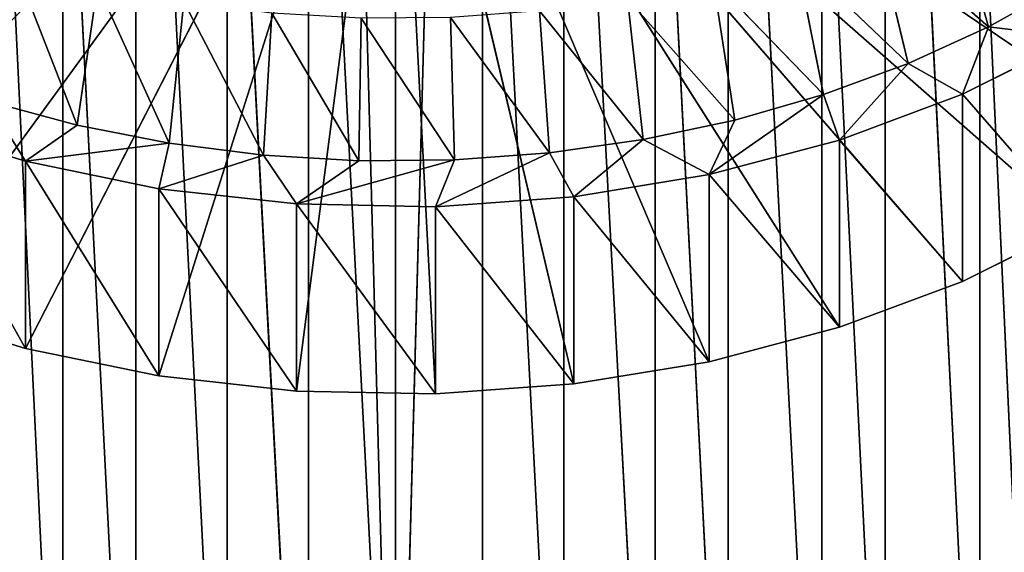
# Model space of a CAD drawing. Extents: x 202 to 257, y 0 to 134.
# Tile 4 of 256: x 221 to 243, y 12 to 25. Entities that reach past the tile are written whole.
import ezdxf

# ---------------------------------------------------------------- set-up
doc = ezdxf.new("R2010")
doc.units = 0
doc.header["$LTSCALE"] = 25.4
doc.layers.get('0').update_dxf_attribs({"color": 13, "linetype": 'CONTINUOUS'})

# ---------------------------------------------------------------- blocks, each defined once
blk = doc.blocks.new('MONO-I-KINKIET-7808-7840_S')
at = {"color": 7}
for p, q in [((28.509, 157.795, 75.284), (26.501, 83.497, 149.478)), ((28.509, 157.795, 75.284), (26.501, 83.497, 149.478)), ((26.501, 157.744, 75.232), (26.501, 83.497, 149.478)), ((26.501, 157.744, 75.232), (26.501, 83.497, 149.478)), ((28.509, 157.795, 75.284), (30.516, 83.497, 149.478)), ((28.509, 157.795, 75.284), (30.516, 83.497, 149.478)), ((30.516, 157.744, 75.232), (34.488, 83.084, 149.065)), ((30.516, 157.744, 75.232), (34.488, 83.084, 149.065)), ((30.516, 157.744, 75.232), (30.516, 83.497, 149.478)), ((30.516, 157.744, 75.232), (30.516, 83.497, 149.478)), ((26.501, 83.497, 149.478), (22.529, 157.33, 74.819)), ((22.529, 157.33, 74.819), (22.529, 83.084, 149.065)), ((22.529, 157.33, 74.819), (22.529, 83.084, 149.065)), ((26.501, 83.497, 149.478), (22.529, 157.33, 74.819)), ((34.488, 157.33, 74.819), (38.333, 82.266, 148.247)), ((34.488, 157.33, 74.819), (38.333, 82.266, 148.247)), ((34.488, 157.33, 74.819), (34.488, 83.084, 149.065)), ((34.488, 157.33, 74.819), (34.488, 83.084, 149.065)), ((32.384, 82.283, 148.264), (28.509, 156.735, 74.223)), ((32.384, 82.283, 148.264), (28.509, 156.735, 74.223)), ((28.509, 82.489, 148.47), (28.509, 156.735, 74.223)), ((28.509, 82.489, 148.47), (28.509, 156.735, 74.223)), ((18.685, 156.512, 74.001), (22.529, 83.084, 149.065)), ((18.685, 156.512, 74.001), (22.529, 83.084, 149.065)), ((18.685, 156.512, 74.001), (18.685, 82.266, 148.247)), ((18.685, 156.512, 74.001), (18.685, 82.266, 148.247)), ((28.509, 82.489, 148.47), (24.634, 156.529, 74.018)), ((28.509, 82.489, 148.47), (24.634, 156.529, 74.018)), ((24.634, 82.283, 148.264), (24.634, 156.529, 74.018)), ((24.634, 82.283, 148.264), (24.634, 156.529, 74.018)), ((36.172, 81.672, 147.653), (32.384, 156.529, 74.018)), ((36.172, 81.672, 147.653), (32.384, 156.529, 74.018)), ((32.384, 82.283, 148.264), (32.384, 156.529, 74.018)), ((32.384, 82.283, 148.264), (32.384, 156.529, 74.018)), ((24.634, 82.283, 148.264), (20.845, 155.918, 73.407)), ((24.634, 82.283, 148.264), (20.845, 155.918, 73.407)), ((20.845, 81.672, 147.653), (20.845, 155.918, 73.407)), ((20.845, 81.672, 147.653), (20.845, 155.918, 73.407)), ((39.79, 80.668, 146.649), (36.172, 155.918, 73.407)), ((39.79, 80.668, 146.649), (36.172, 155.918, 73.407)), ((36.172, 81.672, 147.653), (36.172, 155.918, 73.407)), ((36.172, 81.672, 147.653), (36.172, 155.918, 73.407)), ((15.05, 155.307, 72.796), (18.685, 82.266, 148.247)), ((15.05, 155.307, 72.796), (18.685, 82.266, 148.247)), ((15.05, 155.307, 72.796), (15.05, 81.061, 147.042)), ((15.05, 155.307, 72.796), (15.05, 81.061, 147.042)), ((20.845, 81.672, 147.653), (17.228, 154.914, 72.403)), ((20.845, 81.672, 147.653), (17.228, 154.914, 72.403)), ((17.228, 80.668, 146.649), (17.228, 154.914, 72.403)), ((17.228, 80.668, 146.649), (17.228, 154.914, 72.403)), ((17.228, 80.668, 146.649), (13.862, 153.54, 71.029)), ((17.228, 80.668, 146.649), (13.862, 153.54, 71.029)), ((27.59, 141.874, 87.646), (24.403, 141.645, 87.418)), ((27.59, 141.874, 87.646), (24.403, 141.645, 87.418)), ((30.792, 141.812, 87.584), (27.59, 141.874, 87.646)), ((27.59, 141.874, 87.646), (30.792, 137.498, 91.898)), ((27.59, 141.874, 87.646), (30.792, 137.498, 91.898)), ((27.59, 141.874, 87.646), (27.59, 137.56, 91.96)), ((27.59, 141.874, 87.646), (27.59, 137.56, 91.96)), ((27.59, 141.874, 87.646), (28.509, 124.208, 69.981)), ((27.59, 141.874, 87.646), (28.509, 124.208, 69.981)), ((30.792, 141.812, 87.584), (27.59, 141.874, 87.646)), ((28.509, 124.208, 69.981), (30.792, 141.812, 87.584)), ((28.509, 124.208, 69.981), (30.792, 141.812, 87.584)), ((33.957, 141.461, 87.233), (30.792, 141.812, 87.584)), ((30.792, 141.812, 87.584), (33.957, 137.147, 91.547)), ((30.792, 141.812, 87.584), (33.957, 137.147, 91.547)), ((30.792, 141.812, 87.584), (30.792, 137.498, 91.898)), ((30.792, 141.812, 87.584), (30.792, 137.498, 91.898)), ((33.957, 141.461, 87.233), (30.792, 141.812, 87.584)), ((24.403, 141.645, 87.418), (21.283, 141.131, 86.904)), ((24.403, 141.645, 87.418), (21.283, 141.131, 86.904)), ((24.403, 141.645, 87.418), (27.59, 137.56, 91.96)), ((24.403, 141.645, 87.418), (27.59, 137.56, 91.96)), ((24.403, 141.645, 87.418), (24.403, 137.332, 91.732)), ((24.403, 141.645, 87.418), (24.403, 137.332, 91.732)), ((24.403, 141.645, 87.418), (28.509, 124.208, 69.981)), ((24.403, 141.645, 87.418), (28.509, 124.208, 69.981)), ((33.957, 141.461, 87.233), (28.509, 124.208, 69.981)), ((33.957, 141.461, 87.233), (28.509, 124.208, 69.981)), ((37.032, 140.826, 86.599), (33.957, 141.461, 87.233)), ((33.957, 141.461, 87.233), (37.032, 136.513, 90.912)), ((33.957, 141.461, 87.233), (37.032, 136.513, 90.912)), ((33.957, 141.461, 87.233), (33.957, 137.147, 91.547)), ((33.957, 141.461, 87.233), (33.957, 137.147, 91.547)), ((37.032, 140.826, 86.599), (33.957, 141.461, 87.233)), ((21.283, 141.131, 86.904), (18.282, 140.339, 86.112)), ((21.283, 141.131, 86.904), (18.282, 140.339, 86.112)), ((21.283, 141.131, 86.904), (24.403, 137.332, 91.732)), ((21.283, 141.131, 86.904), (24.403, 137.332, 91.732)), ((21.283, 141.131, 86.904), (21.283, 136.818, 91.217)), ((21.283, 141.131, 86.904), (21.283, 136.818, 91.217)), ((28.509, 124.208, 69.981), (21.283, 141.131, 86.904)), ((28.509, 124.208, 69.981), (21.283, 141.131, 86.904)), ((37.032, 140.826, 86.599), (28.509, 124.208, 69.981)), ((37.032, 140.826, 86.599), (28.509, 124.208, 69.981)), ((39.968, 139.919, 85.692), (37.032, 140.826, 86.599)), ((37.032, 140.826, 86.599), (39.968, 135.606, 90.005)), ((37.032, 140.826, 86.599), (39.968, 135.606, 90.005)), ((37.032, 140.826, 86.599), (37.032, 136.513, 90.912)), ((37.032, 140.826, 86.599), (37.032, 136.513, 90.912)), ((39.968, 139.919, 85.692), (37.032, 140.826, 86.599)), ((18.282, 140.339, 86.112), (15.449, 139.282, 85.054)), ((18.282, 140.339, 86.112), (15.449, 139.282, 85.054)), ((18.282, 140.339, 86.112), (21.283, 136.818, 91.217)), ((18.282, 140.339, 86.112), (21.283, 136.818, 91.217)), ((18.282, 140.339, 86.112), (18.282, 136.025, 90.425)), ((18.282, 140.339, 86.112), (18.282, 136.025, 90.425)), ((18.282, 140.339, 86.112), (28.509, 124.208, 69.981)), ((18.282, 140.339, 86.112), (28.509, 124.208, 69.981)), ((28.509, 124.208, 69.981), (39.968, 139.919, 85.692)), ((28.509, 124.208, 69.981), (39.968, 139.919, 85.692)), ((15.449, 139.282, 85.054), (12.83, 137.977, 83.75)), ((15.449, 139.282, 85.054), (12.83, 137.977, 83.75)), ((15.449, 139.282, 85.054), (18.282, 136.025, 90.425)), ((15.449, 139.282, 85.054), (18.282, 136.025, 90.425)), ((15.449, 139.282, 85.054), (15.449, 134.968, 89.368)), ((15.449, 139.282, 85.054), (15.449, 134.968, 89.368)), ((15.449, 139.282, 85.054), (28.509, 124.208, 69.981)), ((15.449, 139.282, 85.054), (28.509, 124.208, 69.981)), ((12.83, 137.977, 83.75), (15.449, 134.968, 89.368)), ((12.83, 137.977, 83.75), (15.449, 134.968, 89.368)), ((28.509, 124.208, 69.981), (12.83, 137.977, 83.75)), ((28.509, 124.208, 69.981), (12.83, 137.977, 83.75)), ((27.59, 137.56, 91.96), (24.403, 137.332, 91.732)), ((27.59, 137.56, 91.96), (24.403, 137.332, 91.732)), ((24.96, 136.321, 90.721), (27.59, 137.56, 91.96)), ((24.96, 136.321, 90.721), (27.59, 137.56, 91.96)), ((27.151, 136.484, 90.883), (27.59, 137.56, 91.96)), ((27.151, 136.484, 90.883), (27.59, 137.56, 91.96)), ((27.151, 136.484, 90.883), (30.792, 137.498, 91.898)), ((27.151, 136.484, 90.883), (30.792, 137.498, 91.898)), ((30.792, 137.498, 91.898), (27.59, 137.56, 91.96)), ((30.792, 137.498, 91.898), (27.59, 137.56, 91.96)), ((29.354, 136.501, 90.9), (30.792, 137.498, 91.898)), ((29.354, 136.501, 90.9), (30.792, 137.498, 91.898)), ((30.792, 137.498, 91.898), (31.549, 136.372, 90.771)), ((33.957, 137.147, 91.547), (30.792, 137.498, 91.898)), ((30.792, 137.498, 91.898), (31.549, 136.372, 90.771)), ((33.957, 137.147, 91.547), (30.792, 137.498, 91.898)), ((24.403, 137.332, 91.732), (21.283, 136.818, 91.217)), ((24.403, 137.332, 91.732), (21.283, 136.818, 91.217)), ((22.8, 136.014, 90.413), (24.403, 137.332, 91.732)), ((22.8, 136.014, 90.413), (24.403, 137.332, 91.732)), ((24.96, 136.321, 90.721), (24.403, 137.332, 91.732)), ((24.96, 136.321, 90.721), (24.403, 137.332, 91.732)), ((31.549, 136.372, 90.771), (33.957, 137.147, 91.547)), ((31.549, 136.372, 90.771), (33.957, 137.147, 91.547)), ((33.718, 136.098, 90.498), (33.957, 137.147, 91.547)), ((33.718, 136.098, 90.498), (33.957, 137.147, 91.547)), ((37.032, 136.513, 90.912), (33.957, 137.147, 91.547)), ((37.032, 136.513, 90.912), (33.957, 137.147, 91.547)), ((21.283, 136.818, 91.217), (18.282, 136.025, 90.425)), ((21.283, 136.818, 91.217), (18.282, 136.025, 90.425)), ((18.65, 134.978, 89.378), (21.283, 136.818, 91.217)), ((18.65, 134.978, 89.378), (21.283, 136.818, 91.217)), ((20.691, 135.565, 89.965), (21.283, 136.818, 91.217)), ((20.691, 135.565, 89.965), (21.283, 136.818, 91.217)), ((21.283, 136.818, 91.217), (22.8, 136.014, 90.413)), ((21.283, 136.818, 91.217), (22.8, 136.014, 90.413)), ((10.468, 136.446, 82.219), (28.509, 124.208, 69.981)), ((10.468, 136.446, 82.219), (28.509, 124.208, 69.981)), ((24.96, 136.321, 90.721), (22.8, 136.014, 90.413)), ((24.96, 136.321, 90.721), (22.8, 136.014, 90.413)), ((27.151, 136.484, 90.883), (24.96, 136.321, 90.721)), ((27.151, 136.484, 90.883), (24.96, 136.321, 90.721)), ((24.96, 136.321, 90.721), (27.238, 133.204, 92.036)), ((24.96, 136.321, 90.721), (27.238, 133.204, 92.036)), ((24.96, 136.321, 90.721), (25.188, 133.051, 91.884)), ((24.96, 136.321, 90.721), (25.188, 133.051, 91.884)), ((29.354, 136.501, 90.9), (27.151, 136.484, 90.883)), ((29.354, 136.501, 90.9), (27.151, 136.484, 90.883)), ((27.151, 136.484, 90.883), (29.3, 133.22, 92.052)), ((27.151, 136.484, 90.883), (29.3, 133.22, 92.052)), ((27.151, 136.484, 90.883), (27.238, 133.204, 92.036)), ((27.151, 136.484, 90.883), (27.238, 133.204, 92.036)), ((29.354, 136.501, 90.9), (29.3, 133.22, 92.052)), ((29.354, 136.501, 90.9), (29.3, 133.22, 92.052)), ((31.549, 136.372, 90.771), (29.354, 136.501, 90.9)), ((29.354, 136.501, 90.9), (31.354, 133.099, 91.931)), ((29.354, 136.501, 90.9), (31.354, 133.099, 91.931)), ((31.549, 136.372, 90.771), (29.354, 136.501, 90.9)), ((31.549, 136.372, 90.771), (31.354, 133.099, 91.931)), ((31.549, 136.372, 90.771), (31.354, 133.099, 91.931)), ((33.718, 136.098, 90.498), (31.549, 136.372, 90.771)), ((31.549, 136.372, 90.771), (33.384, 132.843, 91.675)), ((31.549, 136.372, 90.771), (33.384, 132.843, 91.675)), ((33.718, 136.098, 90.498), (31.549, 136.372, 90.771)), ((33.718, 136.098, 90.498), (37.032, 136.513, 90.912)), ((33.718, 136.098, 90.498), (37.032, 136.513, 90.912)), ((35.841, 135.682, 90.082), (37.032, 136.513, 90.912)), ((35.841, 135.682, 90.082), (37.032, 136.513, 90.912)), ((37.899, 135.127, 89.527), (37.032, 136.513, 90.912)), ((37.899, 135.127, 89.527), (37.032, 136.513, 90.912)), ((39.968, 135.606, 90.005), (37.032, 136.513, 90.912)), ((39.968, 135.606, 90.005), (37.032, 136.513, 90.912)), ((33.718, 136.098, 90.498), (33.384, 132.843, 91.675)), ((33.718, 136.098, 90.498), (33.384, 132.843, 91.675)), ((35.841, 135.682, 90.082), (33.718, 136.098, 90.498)), ((33.718, 136.098, 90.498), (35.371, 132.453, 91.286)), ((33.718, 136.098, 90.498), (35.371, 132.453, 91.286)), ((35.841, 135.682, 90.082), (33.718, 136.098, 90.498)), ((18.282, 136.025, 90.425), (15.449, 134.968, 89.368)), ((18.282, 136.025, 90.425), (15.449, 134.968, 89.368)), ((16.696, 134.259, 88.659), (18.282, 136.025, 90.425)), ((16.696, 134.259, 88.659), (18.282, 136.025, 90.425)), ((18.65, 134.978, 89.378), (18.282, 136.025, 90.425)), ((18.65, 134.978, 89.378), (18.282, 136.025, 90.425)), ((22.8, 136.014, 90.413), (20.691, 135.565, 89.965)), ((22.8, 136.014, 90.413), (20.691, 135.565, 89.965)), ((22.8, 136.014, 90.413), (25.188, 133.051, 91.884)), ((22.8, 136.014, 90.413), (25.188, 133.051, 91.884)), ((22.8, 136.014, 90.413), (23.166, 132.764, 91.596)), ((22.8, 136.014, 90.413), (23.166, 132.764, 91.596)), ((35.841, 135.682, 90.082), (35.371, 132.453, 91.286)), ((35.841, 135.682, 90.082), (35.371, 132.453, 91.286)), ((37.899, 135.127, 89.527), (35.841, 135.682, 90.082)), ((35.841, 135.682, 90.082), (37.297, 131.934, 90.766)), ((35.841, 135.682, 90.082), (37.297, 131.934, 90.766)), ((37.899, 135.127, 89.527), (35.841, 135.682, 90.082)), ((20.691, 135.565, 89.965), (18.65, 134.978, 89.378)), ((20.691, 135.565, 89.965), (18.65, 134.978, 89.378)), ((20.691, 135.565, 89.965), (23.166, 132.764, 91.596)), ((20.691, 135.565, 89.965), (23.166, 132.764, 91.596)), ((20.691, 135.565, 89.965), (21.192, 132.344, 91.176)), ((20.691, 135.565, 89.965), (21.192, 132.344, 91.176)), ((15.449, 134.968, 89.368), (12.83, 133.664, 88.063)), ((15.449, 134.968, 89.368), (12.83, 133.664, 88.063)), ((14.845, 133.414, 87.814), (15.449, 134.968, 89.368)), ((14.845, 133.414, 87.814), (15.449, 134.968, 89.368)), ((16.696, 134.259, 88.659), (15.449, 134.968, 89.368)), ((16.696, 134.259, 88.659), (15.449, 134.968, 89.368)), ((18.65, 134.978, 89.378), (16.696, 134.259, 88.659)), ((18.65, 134.978, 89.378), (16.696, 134.259, 88.659)), ((18.65, 134.978, 89.378), (21.192, 132.344, 91.176)), ((18.65, 134.978, 89.378), (21.192, 132.344, 91.176)), ((18.65, 134.978, 89.378), (19.282, 131.795, 90.627)), ((18.65, 134.978, 89.378), (19.282, 131.795, 90.627)), ((16.696, 134.259, 88.659), (14.845, 133.414, 87.814)), ((16.696, 134.259, 88.659), (14.845, 133.414, 87.814)), ((16.696, 134.259, 88.659), (19.282, 131.795, 90.627)), ((16.696, 134.259, 88.659), (19.282, 131.795, 90.627)), ((16.696, 134.259, 88.659), (17.453, 131.122, 89.954)), ((16.696, 134.259, 88.659), (17.453, 131.122, 89.954)), ((14.845, 133.414, 87.814), (12.83, 133.664, 88.063)), ((14.845, 133.414, 87.814), (12.83, 133.664, 88.063)), ((14.845, 133.414, 87.814), (13.115, 132.45, 86.849)), ((14.845, 133.414, 87.814), (13.115, 132.45, 86.849)), ((14.845, 133.414, 87.814), (17.453, 131.122, 89.954)), ((14.845, 133.414, 87.814), (17.453, 131.122, 89.954)), ((14.845, 133.414, 87.814), (15.721, 130.331, 89.163)), ((14.845, 133.414, 87.814), (15.721, 130.331, 89.163))]:
    blk.add_line(p, q, dxfattribs=at)
mesh = blk.add_polyface(dxfattribs=at)
corners = [(26.501, 83.497, 149.478), (26.501, 157.744, 75.232), (22.529, 157.33, 74.819)]
mesh.append_faces([[corners[k] for k in face] for face in [(0, 1, 2)]], dxfattribs={"color": 7})
mesh = blk.add_polyface(dxfattribs=at)
corners = [(30.516, 83.497, 149.478), (28.509, 157.795, 75.284), (26.501, 83.497, 149.478)]
mesh.append_faces([[corners[k] for k in face] for face in [(0, 1, 2)]], dxfattribs={"color": 7})
mesh = blk.add_polyface(dxfattribs=at)
corners = [(26.501, 83.497, 149.478), (28.509, 157.795, 75.284), (26.501, 157.744, 75.232)]
mesh.append_faces([[corners[k] for k in face] for face in [(0, 1, 2)]], dxfattribs={"color": 7})
mesh = blk.add_polyface(dxfattribs=at)
corners = [(30.516, 83.497, 149.478), (30.516, 157.744, 75.232), (28.509, 157.795, 75.284)]
mesh.append_faces([[corners[k] for k in face] for face in [(0, 1, 2)]], dxfattribs={"color": 7})
mesh = blk.add_polyface(dxfattribs=at)
corners = [(34.488, 83.084, 149.065), (34.488, 157.33, 74.819), (30.516, 157.744, 75.232)]
mesh.append_faces([[corners[k] for k in face] for face in [(0, 1, 2)]], dxfattribs={"color": 7})
mesh = blk.add_polyface(dxfattribs=at)
corners = [(30.516, 83.497, 149.478), (34.488, 83.084, 149.065), (30.516, 157.744, 75.232)]
mesh.append_faces([[corners[k] for k in face] for face in [(0, 1, 2)]], dxfattribs={"color": 7})
mesh = blk.add_polyface(dxfattribs=at)
corners = [(22.529, 83.084, 149.065), (22.529, 157.33, 74.819), (18.685, 156.512, 74.001)]
mesh.append_faces([[corners[k] for k in face] for face in [(0, 1, 2)]], dxfattribs={"color": 7})
mesh = blk.add_polyface(dxfattribs=at)
corners = [(26.501, 83.497, 149.478), (22.529, 157.33, 74.819), (22.529, 83.084, 149.065)]
mesh.append_faces([[corners[k] for k in face] for face in [(0, 1, 2)]], dxfattribs={"color": 7})
mesh = blk.add_polyface(dxfattribs=at)
corners = [(38.333, 156.512, 74.001), (34.488, 157.33, 74.819), (38.333, 82.266, 148.247)]
mesh.append_faces([[corners[k] for k in face] for face in [(0, 1, 2)]], dxfattribs={"color": 7})
mesh = blk.add_polyface(dxfattribs=at)
corners = [(34.488, 83.084, 149.065), (38.333, 82.266, 148.247), (34.488, 157.33, 74.819)]
mesh.append_faces([[corners[k] for k in face] for face in [(0, 1, 2)]], dxfattribs={"color": 7})
mesh = blk.add_polyface(dxfattribs=at)
corners = [(28.509, 82.489, 148.47), (24.634, 156.529, 74.018), (28.509, 156.735, 74.223)]
mesh.append_faces([[corners[k] for k in face] for face in [(0, 1, 2)]], dxfattribs={"color": 7})
mesh = blk.add_polyface(dxfattribs=at)
corners = [(32.384, 82.283, 148.264), (28.509, 156.735, 74.223), (32.384, 156.529, 74.018)]
mesh.append_faces([[corners[k] for k in face] for face in [(0, 1, 2)]], dxfattribs={"color": 7})
mesh = blk.add_polyface(dxfattribs=at)
corners = [(32.384, 82.283, 148.264), (28.509, 82.489, 148.47), (28.509, 156.735, 74.223)]
mesh.append_faces([[corners[k] for k in face] for face in [(0, 1, 2)]], dxfattribs={"color": 7})
mesh = blk.add_polyface(dxfattribs=at)
corners = [(18.685, 156.512, 74.001), (15.05, 155.307, 72.796), (18.685, 82.266, 148.247)]
mesh.append_faces([[corners[k] for k in face] for face in [(0, 1, 2)]], dxfattribs={"color": 7})
mesh = blk.add_polyface(dxfattribs=at)
corners = [(22.529, 83.084, 149.065), (18.685, 156.512, 74.001), (18.685, 82.266, 148.247)]
mesh.append_faces([[corners[k] for k in face] for face in [(0, 1, 2)]], dxfattribs={"color": 7})
mesh = blk.add_polyface(dxfattribs=at)
corners = [(24.634, 82.283, 148.264), (20.845, 155.918, 73.407), (24.634, 156.529, 74.018)]
mesh.append_faces([[corners[k] for k in face] for face in [(0, 1, 2)]], dxfattribs={"color": 7})
mesh = blk.add_polyface(dxfattribs=at)
corners = [(28.509, 82.489, 148.47), (24.634, 82.283, 148.264), (24.634, 156.529, 74.018)]
mesh.append_faces([[corners[k] for k in face] for face in [(0, 1, 2)]], dxfattribs={"color": 7})
mesh = blk.add_polyface(dxfattribs=at)
corners = [(36.172, 81.672, 147.653), (32.384, 156.529, 74.018), (36.172, 155.918, 73.407)]
mesh.append_faces([[corners[k] for k in face] for face in [(0, 1, 2)]], dxfattribs={"color": 7})
mesh = blk.add_polyface(dxfattribs=at)
corners = [(32.384, 82.283, 148.264), (32.384, 156.529, 74.018), (36.172, 81.672, 147.653)]
mesh.append_faces([[corners[k] for k in face] for face in [(0, 1, 2)]], dxfattribs={"color": 7})
mesh = blk.add_polyface(dxfattribs=at)
corners = [(20.845, 81.672, 147.653), (17.228, 154.914, 72.403), (20.845, 155.918, 73.407)]
mesh.append_faces([[corners[k] for k in face] for face in [(0, 1, 2)]], dxfattribs={"color": 7})
mesh = blk.add_polyface(dxfattribs=at)
corners = [(24.634, 82.283, 148.264), (20.845, 81.672, 147.653), (20.845, 155.918, 73.407)]
mesh.append_faces([[corners[k] for k in face] for face in [(0, 1, 2)]], dxfattribs={"color": 7})
mesh = blk.add_polyface(dxfattribs=at)
corners = [(39.79, 80.668, 146.649), (36.172, 155.918, 73.407), (39.79, 154.914, 72.403)]
mesh.append_faces([[corners[k] for k in face] for face in [(0, 1, 2)]], dxfattribs={"color": 7})
mesh = blk.add_polyface(dxfattribs=at)
corners = [(39.79, 80.668, 146.649), (36.172, 81.672, 147.653), (36.172, 155.918, 73.407)]
mesh.append_faces([[corners[k] for k in face] for face in [(0, 1, 2)]], dxfattribs={"color": 7})
mesh = blk.add_polyface(dxfattribs=at)
corners = [(15.05, 81.061, 147.042), (15.05, 155.307, 72.796), (11.701, 153.741, 71.23)]
mesh.append_faces([[corners[k] for k in face] for face in [(0, 1, 2)]], dxfattribs={"color": 7})
mesh = blk.add_polyface(dxfattribs=at)
corners = [(18.685, 82.266, 148.247), (15.05, 155.307, 72.796), (15.05, 81.061, 147.042)]
mesh.append_faces([[corners[k] for k in face] for face in [(0, 1, 2)]], dxfattribs={"color": 7})
mesh = blk.add_polyface(dxfattribs=at)
corners = [(17.228, 80.668, 146.649), (13.862, 153.54, 71.029), (17.228, 154.914, 72.403)]
mesh.append_faces([[corners[k] for k in face] for face in [(0, 1, 2)]], dxfattribs={"color": 7})
mesh = blk.add_polyface(dxfattribs=at)
corners = [(20.845, 81.672, 147.653), (17.228, 80.668, 146.649), (17.228, 154.914, 72.403)]
mesh.append_faces([[corners[k] for k in face] for face in [(0, 1, 2)]], dxfattribs={"color": 7})
mesh = blk.add_polyface(dxfattribs=at)
corners = [(15.05, 81.061, 147.042), (11.701, 153.741, 71.23), (11.701, 79.495, 145.476)]
mesh.append_faces([[corners[k] for k in face] for face in [(0, 1, 2)]], dxfattribs={"color": 7})
mesh = blk.add_polyface(dxfattribs=at)
corners = [(17.228, 80.668, 146.649), (13.862, 79.294, 145.275), (13.862, 153.54, 71.029)]
mesh.append_faces([[corners[k] for k in face] for face in [(0, 1, 2)]], dxfattribs={"color": 7})
mesh = blk.add_polyface(dxfattribs=at)
corners = [(27.59, 137.56, 91.96), (27.59, 141.874, 87.646), (24.403, 141.645, 87.418)]
mesh.append_faces([[corners[k] for k in face] for face in [(0, 1, 2)]], dxfattribs={"color": 7})
mesh = blk.add_polyface(dxfattribs=at)
corners = [(28.509, 124.208, 69.981), (24.403, 141.645, 87.418), (27.59, 141.874, 87.646)]
mesh.append_faces([[corners[k] for k in face] for face in [(0, 1, 2)]], dxfattribs={"color": 7})
mesh = blk.add_polyface(dxfattribs=at)
corners = [(30.792, 137.498, 91.898), (30.792, 141.812, 87.584), (27.59, 141.874, 87.646)]
mesh.append_faces([[corners[k] for k in face] for face in [(0, 1, 2)]], dxfattribs={"color": 7})
mesh = blk.add_polyface(dxfattribs=at)
corners = [(27.59, 137.56, 91.96), (30.792, 137.498, 91.898), (27.59, 141.874, 87.646)]
mesh.append_faces([[corners[k] for k in face] for face in [(0, 1, 2)]], dxfattribs={"color": 7})
mesh = blk.add_polyface(dxfattribs=at)
corners = [(27.59, 141.874, 87.646), (30.792, 141.812, 87.584), (28.509, 124.208, 69.981)]
mesh.append_faces([[corners[k] for k in face] for face in [(0, 1, 2)]], dxfattribs={"color": 7})
mesh = blk.add_polyface(dxfattribs=at)
corners = [(30.792, 141.812, 87.584), (33.957, 141.461, 87.233), (28.509, 124.208, 69.981)]
mesh.append_faces([[corners[k] for k in face] for face in [(0, 1, 2)]], dxfattribs={"color": 7})
mesh = blk.add_polyface(dxfattribs=at)
corners = [(33.957, 141.461, 87.233), (30.792, 141.812, 87.584), (33.957, 137.147, 91.547)]
mesh.append_faces([[corners[k] for k in face] for face in [(0, 1, 2)]], dxfattribs={"color": 7})
mesh = blk.add_polyface(dxfattribs=at)
corners = [(30.792, 137.498, 91.898), (33.957, 137.147, 91.547), (30.792, 141.812, 87.584)]
mesh.append_faces([[corners[k] for k in face] for face in [(0, 1, 2)]], dxfattribs={"color": 7})
mesh = blk.add_polyface(dxfattribs=at)
corners = [(24.403, 137.332, 91.732), (24.403, 141.645, 87.418), (21.283, 141.131, 86.904)]
mesh.append_faces([[corners[k] for k in face] for face in [(0, 1, 2)]], dxfattribs={"color": 7})
mesh = blk.add_polyface(dxfattribs=at)
corners = [(24.403, 141.645, 87.418), (28.509, 124.208, 69.981), (21.283, 141.131, 86.904)]
mesh.append_faces([[corners[k] for k in face] for face in [(0, 1, 2)]], dxfattribs={"color": 7})
mesh = blk.add_polyface(dxfattribs=at)
corners = [(27.59, 137.56, 91.96), (24.403, 141.645, 87.418), (24.403, 137.332, 91.732)]
mesh.append_faces([[corners[k] for k in face] for face in [(0, 1, 2)]], dxfattribs={"color": 7})
mesh = blk.add_polyface(dxfattribs=at)
corners = [(37.032, 140.826, 86.599), (28.509, 124.208, 69.981), (33.957, 141.461, 87.233)]
mesh.append_faces([[corners[k] for k in face] for face in [(0, 1, 2)]], dxfattribs={"color": 7})
mesh = blk.add_polyface(dxfattribs=at)
corners = [(37.032, 140.826, 86.599), (33.957, 141.461, 87.233), (37.032, 136.513, 90.912)]
mesh.append_faces([[corners[k] for k in face] for face in [(0, 1, 2)]], dxfattribs={"color": 7})
mesh = blk.add_polyface(dxfattribs=at)
corners = [(37.032, 136.513, 90.912), (33.957, 141.461, 87.233), (33.957, 137.147, 91.547)]
mesh.append_faces([[corners[k] for k in face] for face in [(0, 1, 2)]], dxfattribs={"color": 7})
mesh = blk.add_polyface(dxfattribs=at)
corners = [(21.283, 141.131, 86.904), (18.282, 140.339, 86.112), (21.283, 136.818, 91.217)]
mesh.append_faces([[corners[k] for k in face] for face in [(0, 1, 2)]], dxfattribs={"color": 7})
mesh = blk.add_polyface(dxfattribs=at)
corners = [(28.509, 124.208, 69.981), (18.282, 140.339, 86.112), (21.283, 141.131, 86.904)]
mesh.append_faces([[corners[k] for k in face] for face in [(0, 1, 2)]], dxfattribs={"color": 7})
mesh = blk.add_polyface(dxfattribs=at)
corners = [(24.403, 137.332, 91.732), (21.283, 141.131, 86.904), (21.283, 136.818, 91.217)]
mesh.append_faces([[corners[k] for k in face] for face in [(0, 1, 2)]], dxfattribs={"color": 7})
mesh = blk.add_polyface(dxfattribs=at)
corners = [(37.032, 140.826, 86.599), (39.968, 139.919, 85.692), (28.509, 124.208, 69.981)]
mesh.append_faces([[corners[k] for k in face] for face in [(0, 1, 2)]], dxfattribs={"color": 7})
mesh = blk.add_polyface(dxfattribs=at)
corners = [(39.968, 139.919, 85.692), (37.032, 140.826, 86.599), (39.968, 135.606, 90.005)]
mesh.append_faces([[corners[k] for k in face] for face in [(0, 1, 2)]], dxfattribs={"color": 7})
mesh = blk.add_polyface(dxfattribs=at)
corners = [(39.968, 135.606, 90.005), (37.032, 140.826, 86.599), (37.032, 136.513, 90.912)]
mesh.append_faces([[corners[k] for k in face] for face in [(0, 1, 2)]], dxfattribs={"color": 7})
mesh = blk.add_polyface(dxfattribs=at)
corners = [(18.282, 136.025, 90.425), (18.282, 140.339, 86.112), (15.449, 139.282, 85.054)]
mesh.append_faces([[corners[k] for k in face] for face in [(0, 1, 2)]], dxfattribs={"color": 7})
mesh = blk.add_polyface(dxfattribs=at)
corners = [(28.509, 124.208, 69.981), (15.449, 139.282, 85.054), (18.282, 140.339, 86.112)]
mesh.append_faces([[corners[k] for k in face] for face in [(0, 1, 2)]], dxfattribs={"color": 7})
mesh = blk.add_polyface(dxfattribs=at)
corners = [(21.283, 136.818, 91.217), (18.282, 140.339, 86.112), (18.282, 136.025, 90.425)]
mesh.append_faces([[corners[k] for k in face] for face in [(0, 1, 2)]], dxfattribs={"color": 7})
mesh = blk.add_polyface(dxfattribs=at)
corners = [(42.715, 138.754, 84.527), (28.509, 124.208, 69.981), (39.968, 139.919, 85.692)]
mesh.append_faces([[corners[k] for k in face] for face in [(0, 1, 2)]], dxfattribs={"color": 7})
mesh = blk.add_polyface(dxfattribs=at)
corners = [(15.449, 139.282, 85.054), (12.83, 137.977, 83.75), (15.449, 134.968, 89.368)]
mesh.append_faces([[corners[k] for k in face] for face in [(0, 1, 2)]], dxfattribs={"color": 7})
mesh = blk.add_polyface(dxfattribs=at)
corners = [(28.509, 124.208, 69.981), (12.83, 137.977, 83.75), (15.449, 139.282, 85.054)]
mesh.append_faces([[corners[k] for k in face] for face in [(0, 1, 2)]], dxfattribs={"color": 7})
mesh = blk.add_polyface(dxfattribs=at)
corners = [(18.282, 136.025, 90.425), (15.449, 139.282, 85.054), (15.449, 134.968, 89.368)]
mesh.append_faces([[corners[k] for k in face] for face in [(0, 1, 2)]], dxfattribs={"color": 7})
mesh = blk.add_polyface(dxfattribs=at)
corners = [(42.715, 138.754, 84.527), (45.229, 137.35, 83.123), (28.509, 124.208, 69.981)]
mesh.append_faces([[corners[k] for k in face] for face in [(0, 1, 2)]], dxfattribs={"color": 7})
mesh = blk.add_polyface(dxfattribs=at)
corners = [(28.509, 124.208, 69.981), (10.468, 136.446, 82.219), (12.83, 137.977, 83.75)]
mesh.append_faces([[corners[k] for k in face] for face in [(0, 1, 2)]], dxfattribs={"color": 7})
mesh = blk.add_polyface(dxfattribs=at)
corners = [(15.449, 134.968, 89.368), (12.83, 137.977, 83.75), (12.83, 133.664, 88.063)]
mesh.append_faces([[corners[k] for k in face] for face in [(0, 1, 2)]], dxfattribs={"color": 7})
mesh = blk.add_polyface(dxfattribs=at)
corners = [(27.59, 137.56, 91.96), (24.403, 137.332, 91.732), (24.96, 136.321, 90.721)]
mesh.append_faces([[corners[k] for k in face] for face in [(0, 1, 2)]], dxfattribs={"color": 7})
mesh = blk.add_polyface(dxfattribs=at)
corners = [(27.59, 137.56, 91.96), (24.96, 136.321, 90.721), (27.151, 136.484, 90.883)]
mesh.append_faces([[corners[k] for k in face] for face in [(0, 1, 2)]], dxfattribs={"color": 7})
mesh = blk.add_polyface(dxfattribs=at)
corners = [(30.792, 137.498, 91.898), (27.59, 137.56, 91.96), (27.151, 136.484, 90.883)]
mesh.append_faces([[corners[k] for k in face] for face in [(0, 1, 2)]], dxfattribs={"color": 7})
mesh = blk.add_polyface(dxfattribs=at)
corners = [(30.792, 137.498, 91.898), (27.151, 136.484, 90.883), (29.354, 136.501, 90.9)]
mesh.append_faces([[corners[k] for k in face] for face in [(0, 1, 2)]], dxfattribs={"color": 7})
mesh = blk.add_polyface(dxfattribs=at)
corners = [(31.549, 136.372, 90.771), (30.792, 137.498, 91.898), (29.354, 136.501, 90.9)]
mesh.append_faces([[corners[k] for k in face] for face in [(0, 1, 2)]], dxfattribs={"color": 7})
mesh = blk.add_polyface(dxfattribs=at)
corners = [(30.792, 137.498, 91.898), (31.549, 136.372, 90.771), (33.957, 137.147, 91.547)]
mesh.append_faces([[corners[k] for k in face] for face in [(0, 1, 2)]], dxfattribs={"color": 7})
mesh = blk.add_polyface(dxfattribs=at)
corners = [(24.403, 137.332, 91.732), (21.283, 136.818, 91.217), (22.8, 136.014, 90.413)]
mesh.append_faces([[corners[k] for k in face] for face in [(0, 1, 2)]], dxfattribs={"color": 7})
mesh = blk.add_polyface(dxfattribs=at)
corners = [(24.96, 136.321, 90.721), (24.403, 137.332, 91.732), (22.8, 136.014, 90.413)]
mesh.append_faces([[corners[k] for k in face] for face in [(0, 1, 2)]], dxfattribs={"color": 7})
mesh = blk.add_polyface(dxfattribs=at)
corners = [(45.229, 137.35, 83.123), (47.468, 135.73, 81.503), (28.509, 124.208, 69.981)]
mesh.append_faces([[corners[k] for k in face] for face in [(0, 1, 2)]], dxfattribs={"color": 7})
mesh = blk.add_polyface(dxfattribs=at)
corners = [(33.957, 137.147, 91.547), (31.549, 136.372, 90.771), (33.718, 136.098, 90.498)]
mesh.append_faces([[corners[k] for k in face] for face in [(0, 1, 2)]], dxfattribs={"color": 7})
mesh = blk.add_polyface(dxfattribs=at)
corners = [(37.032, 136.513, 90.912), (33.957, 137.147, 91.547), (33.718, 136.098, 90.498)]
mesh.append_faces([[corners[k] for k in face] for face in [(0, 1, 2)]], dxfattribs={"color": 7})
mesh = blk.add_polyface(dxfattribs=at)
corners = [(21.283, 136.818, 91.217), (18.282, 136.025, 90.425), (18.65, 134.978, 89.378)]
mesh.append_faces([[corners[k] for k in face] for face in [(0, 1, 2)]], dxfattribs={"color": 7})
mesh = blk.add_polyface(dxfattribs=at)
corners = [(21.283, 136.818, 91.217), (18.65, 134.978, 89.378), (20.691, 135.565, 89.965)]
mesh.append_faces([[corners[k] for k in face] for face in [(0, 1, 2)]], dxfattribs={"color": 7})
mesh = blk.add_polyface(dxfattribs=at)
corners = [(22.8, 136.014, 90.413), (21.283, 136.818, 91.217), (20.691, 135.565, 89.965)]
mesh.append_faces([[corners[k] for k in face] for face in [(0, 1, 2)]], dxfattribs={"color": 7})
mesh = blk.add_polyface(dxfattribs=at)
corners = [(28.509, 124.208, 69.981), (8.403, 134.714, 80.487), (10.468, 136.446, 82.219)]
mesh.append_faces([[corners[k] for k in face] for face in [(0, 1, 2)]], dxfattribs={"color": 7})
mesh = blk.add_polyface(dxfattribs=at)
corners = [(25.188, 133.051, 91.884), (24.96, 136.321, 90.721), (22.8, 136.014, 90.413)]
mesh.append_faces([[corners[k] for k in face] for face in [(0, 1, 2)]], dxfattribs={"color": 7})
mesh = blk.add_polyface(dxfattribs=at)
corners = [(27.238, 133.204, 92.036), (27.151, 136.484, 90.883), (24.96, 136.321, 90.721)]
mesh.append_faces([[corners[k] for k in face] for face in [(0, 1, 2)]], dxfattribs={"color": 7})
mesh = blk.add_polyface(dxfattribs=at)
corners = [(27.238, 133.204, 92.036), (24.96, 136.321, 90.721), (25.188, 133.051, 91.884)]
mesh.append_faces([[corners[k] for k in face] for face in [(0, 1, 2)]], dxfattribs={"color": 7})
mesh = blk.add_polyface(dxfattribs=at)
corners = [(29.354, 136.501, 90.9), (27.151, 136.484, 90.883), (29.3, 133.22, 92.052)]
mesh.append_faces([[corners[k] for k in face] for face in [(0, 1, 2)]], dxfattribs={"color": 7})
mesh = blk.add_polyface(dxfattribs=at)
corners = [(29.3, 133.22, 92.052), (27.151, 136.484, 90.883), (27.238, 133.204, 92.036)]
mesh.append_faces([[corners[k] for k in face] for face in [(0, 1, 2)]], dxfattribs={"color": 7})
mesh = blk.add_polyface(dxfattribs=at)
corners = [(31.354, 133.099, 91.931), (29.354, 136.501, 90.9), (29.3, 133.22, 92.052)]
mesh.append_faces([[corners[k] for k in face] for face in [(0, 1, 2)]], dxfattribs={"color": 7})
mesh = blk.add_polyface(dxfattribs=at)
corners = [(31.549, 136.372, 90.771), (29.354, 136.501, 90.9), (31.354, 133.099, 91.931)]
mesh.append_faces([[corners[k] for k in face] for face in [(0, 1, 2)]], dxfattribs={"color": 7})
mesh = blk.add_polyface(dxfattribs=at)
corners = [(33.384, 132.843, 91.675), (31.549, 136.372, 90.771), (31.354, 133.099, 91.931)]
mesh.append_faces([[corners[k] for k in face] for face in [(0, 1, 2)]], dxfattribs={"color": 7})
mesh = blk.add_polyface(dxfattribs=at)
corners = [(33.718, 136.098, 90.498), (31.549, 136.372, 90.771), (33.384, 132.843, 91.675)]
mesh.append_faces([[corners[k] for k in face] for face in [(0, 1, 2)]], dxfattribs={"color": 7})
mesh = blk.add_polyface(dxfattribs=at)
corners = [(37.032, 136.513, 90.912), (33.718, 136.098, 90.498), (35.841, 135.682, 90.082)]
mesh.append_faces([[corners[k] for k in face] for face in [(0, 1, 2)]], dxfattribs={"color": 7})
mesh = blk.add_polyface(dxfattribs=at)
corners = [(37.032, 136.513, 90.912), (35.841, 135.682, 90.082), (37.899, 135.127, 89.527)]
mesh.append_faces([[corners[k] for k in face] for face in [(0, 1, 2)]], dxfattribs={"color": 7})
mesh = blk.add_polyface(dxfattribs=at)
corners = [(37.032, 136.513, 90.912), (37.899, 135.127, 89.527), (39.968, 135.606, 90.005)]
mesh.append_faces([[corners[k] for k in face] for face in [(0, 1, 2)]], dxfattribs={"color": 7})
mesh = blk.add_polyface(dxfattribs=at)
corners = [(35.371, 132.453, 91.286), (33.718, 136.098, 90.498), (33.384, 132.843, 91.675)]
mesh.append_faces([[corners[k] for k in face] for face in [(0, 1, 2)]], dxfattribs={"color": 7})
mesh = blk.add_polyface(dxfattribs=at)
corners = [(35.841, 135.682, 90.082), (33.718, 136.098, 90.498), (35.371, 132.453, 91.286)]
mesh.append_faces([[corners[k] for k in face] for face in [(0, 1, 2)]], dxfattribs={"color": 7})
mesh = blk.add_polyface(dxfattribs=at)
corners = [(18.282, 136.025, 90.425), (15.449, 134.968, 89.368), (16.696, 134.259, 88.659)]
mesh.append_faces([[corners[k] for k in face] for face in [(0, 1, 2)]], dxfattribs={"color": 7})
mesh = blk.add_polyface(dxfattribs=at)
corners = [(18.282, 136.025, 90.425), (16.696, 134.259, 88.659), (18.65, 134.978, 89.378)]
mesh.append_faces([[corners[k] for k in face] for face in [(0, 1, 2)]], dxfattribs={"color": 7})
mesh = blk.add_polyface(dxfattribs=at)
corners = [(23.166, 132.764, 91.596), (22.8, 136.014, 90.413), (20.691, 135.565, 89.965)]
mesh.append_faces([[corners[k] for k in face] for face in [(0, 1, 2)]], dxfattribs={"color": 7})
mesh = blk.add_polyface(dxfattribs=at)
corners = [(25.188, 133.051, 91.884), (22.8, 136.014, 90.413), (23.166, 132.764, 91.596)]
mesh.append_faces([[corners[k] for k in face] for face in [(0, 1, 2)]], dxfattribs={"color": 7})
mesh = blk.add_polyface(dxfattribs=at)
corners = [(49.397, 133.921, 79.694), (28.509, 124.208, 69.981), (47.468, 135.73, 81.503)]
mesh.append_faces([[corners[k] for k in face] for face in [(0, 1, 2)]], dxfattribs={"color": 7})
mesh = blk.add_polyface(dxfattribs=at)
corners = [(37.297, 131.934, 90.766), (35.841, 135.682, 90.082), (35.371, 132.453, 91.286)]
mesh.append_faces([[corners[k] for k in face] for face in [(0, 1, 2)]], dxfattribs={"color": 7})
mesh = blk.add_polyface(dxfattribs=at)
corners = [(37.899, 135.127, 89.527), (35.841, 135.682, 90.082), (37.297, 131.934, 90.766)]
mesh.append_faces([[corners[k] for k in face] for face in [(0, 1, 2)]], dxfattribs={"color": 7})
mesh = blk.add_polyface(dxfattribs=at)
corners = [(21.192, 132.344, 91.176), (20.691, 135.565, 89.965), (18.65, 134.978, 89.378)]
mesh.append_faces([[corners[k] for k in face] for face in [(0, 1, 2)]], dxfattribs={"color": 7})
mesh = blk.add_polyface(dxfattribs=at)
corners = [(23.166, 132.764, 91.596), (20.691, 135.565, 89.965), (21.192, 132.344, 91.176)]
mesh.append_faces([[corners[k] for k in face] for face in [(0, 1, 2)]], dxfattribs={"color": 7})
mesh = blk.add_polyface(dxfattribs=at)
corners = [(15.449, 134.968, 89.368), (12.83, 133.664, 88.063), (14.845, 133.414, 87.814)]
mesh.append_faces([[corners[k] for k in face] for face in [(0, 1, 2)]], dxfattribs={"color": 7})
mesh = blk.add_polyface(dxfattribs=at)
corners = [(16.696, 134.259, 88.659), (15.449, 134.968, 89.368), (14.845, 133.414, 87.814)]
mesh.append_faces([[corners[k] for k in face] for face in [(0, 1, 2)]], dxfattribs={"color": 7})
mesh = blk.add_polyface(dxfattribs=at)
corners = [(19.282, 131.795, 90.627), (18.65, 134.978, 89.378), (16.696, 134.259, 88.659)]
mesh.append_faces([[corners[k] for k in face] for face in [(0, 1, 2)]], dxfattribs={"color": 7})
mesh = blk.add_polyface(dxfattribs=at)
corners = [(21.192, 132.344, 91.176), (18.65, 134.978, 89.378), (19.282, 131.795, 90.627)]
mesh.append_faces([[corners[k] for k in face] for face in [(0, 1, 2)]], dxfattribs={"color": 7})
mesh = blk.add_polyface(dxfattribs=at)
corners = [(8.403, 134.714, 80.487), (28.509, 124.208, 69.981), (6.668, 132.81, 78.583)]
mesh.append_faces([[corners[k] for k in face] for face in [(0, 1, 2)]], dxfattribs={"color": 7})
mesh = blk.add_polyface(dxfattribs=at)
corners = [(17.453, 131.122, 89.954), (16.696, 134.259, 88.659), (14.845, 133.414, 87.814)]
mesh.append_faces([[corners[k] for k in face] for face in [(0, 1, 2)]], dxfattribs={"color": 7})
mesh = blk.add_polyface(dxfattribs=at)
corners = [(19.282, 131.795, 90.627), (16.696, 134.259, 88.659), (17.453, 131.122, 89.954)]
mesh.append_faces([[corners[k] for k in face] for face in [(0, 1, 2)]], dxfattribs={"color": 7})
mesh = blk.add_polyface(dxfattribs=at)
corners = [(49.397, 133.921, 79.694), (50.982, 131.953, 77.726), (28.509, 124.208, 69.981)]
mesh.append_faces([[corners[k] for k in face] for face in [(0, 1, 2)]], dxfattribs={"color": 7})
mesh = blk.add_polyface(dxfattribs=at)
corners = [(14.845, 133.414, 87.814), (12.83, 133.664, 88.063), (13.115, 132.45, 86.849)]
mesh.append_faces([[corners[k] for k in face] for face in [(0, 1, 2)]], dxfattribs={"color": 7})
mesh = blk.add_polyface(dxfattribs=at)
corners = [(15.721, 130.331, 89.163), (14.845, 133.414, 87.814), (13.115, 132.45, 86.849)]
mesh.append_faces([[corners[k] for k in face] for face in [(0, 1, 2)]], dxfattribs={"color": 7})
mesh = blk.add_polyface(dxfattribs=at)
corners = [(17.453, 131.122, 89.954), (14.845, 133.414, 87.814), (15.721, 130.331, 89.163)]
mesh.append_faces([[corners[k] for k in face] for face in [(0, 1, 2)]], dxfattribs={"color": 7})

msp = doc.modelspace()

# ---------------------------------------------------------------- block references
at = {"color": 0, "rotation": 180}
msp.add_blockref('MONO-I-KINKIET-7808-7840_S', (257.679, 157.795, -1.251), dxfattribs=at)

doc.saveas('drawing.dxf')
